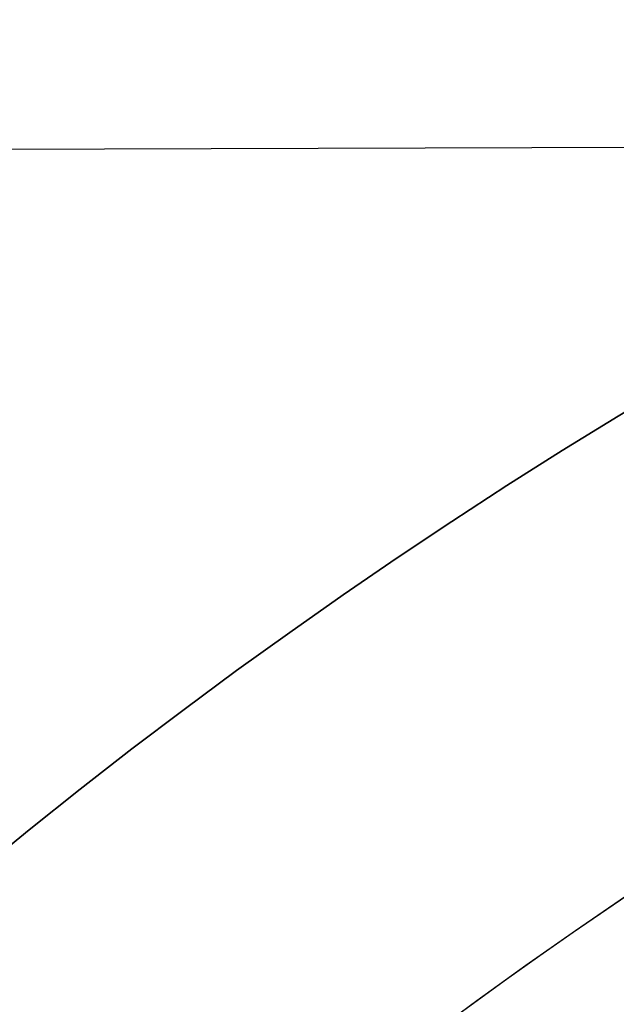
# Model space of a CAD drawing. Header units: millimetres. Extents: x -273 to 273, y -262 to 262.
# Tile 150 of 256: x -1.257 to -1.038, y 1.494 to 1.856. Entities that reach past the tile are written whole.
import ezdxf

# ---------------------------------------------------------------- set-up
doc = ezdxf.new("R2010")
doc.units = ezdxf.units.MM
doc.header["$MEASUREMENT"] = 0
doc.layers.add('Default', color=7, linetype='Continuous', true_color=0x000000)

msp = doc.modelspace()

# ---------------------------------------------------------------- linework, layer by layer
at = {"layer": 'Default', "color": 9, "true_color": 0xbfbfbf}
msp.add_line((2.988734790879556, 1.82139023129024, -67.96787610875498), (-2.999747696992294, 1.803195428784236, -67.96787610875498), dxfattribs=at)
for centre, radius in [((2.48689957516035e-13, 4.67546815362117e-14, -579.6680000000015), 16), ((1.76744971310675e-13, 1.17676755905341e-15, -67.067876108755), 3.5), ((1.502247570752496e-14, 1.572370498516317e-15, -65.41749310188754), 3.5), ((1.766383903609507e-13, 3.113232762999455e-15, -62.66787610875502), 3), ((1.76717114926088e-13, 1.682889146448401e-15, -65.91787610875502), 2.625), ((2.48689957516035e-13, 4.217312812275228e-14, -582.5224783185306), 2.552031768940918), ((2.581645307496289e-14, 3.38909400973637e-15, -61.26787610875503), 2.4585), ((2.486899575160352e-13, 4.553261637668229e-14, -580.4293920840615), 2), ((2.77542757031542e-13, 3.047517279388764e-14, -558.4680000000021), 1.85)]:
    msp.add_circle(centre, radius, dxfattribs=at)
for centre, radius, start, end in [((-1.395194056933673e-13, 8.22590239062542e-15), 100.8499999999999, 0.002522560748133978, 180), ((-1.324139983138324e-13, 1.730501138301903e-14, -43.99999999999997), 100.8499999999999, 0.002522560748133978, 180), ((-3.8628076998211e-14, 1.277357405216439e-14, -22), 100.85, 0.002522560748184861, 270), ((3.505158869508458e-14, 1.727075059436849e-14, -44), 100.0500000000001, 0.002522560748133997, 180.0000000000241), ((3.320097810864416e-14, 8.206820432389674e-15), 100.0500000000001, 0.002522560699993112, 180), ((-3.8628076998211e-14, 1.277357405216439e-14, -22), 100.05, 0.00252256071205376, 270), ((2.486899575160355e-13, 4.64253806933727e-14, -579.1680000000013), 15.99999999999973, 89.99999999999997, 269.9999999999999), ((2.486899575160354e-13, 4.376084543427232e-14, -580.1680000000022), 16, 89.99999999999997, 269.9999999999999), ((2.486899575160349e-13, 7.307073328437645e-14, -578.6680000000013), 15.49999999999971, 89.99999999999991, 269.9999999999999), ((2.486899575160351e-13, 9.12188706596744e-15, -603.1680000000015), 7.499999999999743, 89.99999999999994, 269.9999999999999), ((2.486899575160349e-13, 4.598129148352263e-14, -580.1680000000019), 7.500000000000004, 89.99999999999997, 269.9999999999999), ((2.48689957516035e-13, 7.789619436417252e-15, -603.668000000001), 6.999999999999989, 89.9999999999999, 269.9999999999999), ((2.486899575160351e-13, 7.789619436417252e-15, -603.6680000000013), 4.458500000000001, 89.99999999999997, 269.9999999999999), ((2.488564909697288e-13, 1.265031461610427e-14, -583.6680000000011), 4.45849999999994, 89.9999999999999, 262.0775736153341), ((2.486899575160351e-13, 2.428411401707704e-14, -593.6680000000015), 4.4585, 17.25956172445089, 162.7404382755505), ((2.448644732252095e-14, 7.79312288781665e-15, -62.8678761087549), 4.449999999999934, 59.47667614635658, 239.4766761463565), ((2.185933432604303e-14, -9.758911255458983e-15, -59.66787610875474), 4.450000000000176, 59.47667614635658, 239.4766761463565), ((2.410389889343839e-14, 7.796626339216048e-15, -62.8678761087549), 4.449999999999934, 239.4766761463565, 59.47667614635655), ((2.080400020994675e-14, -9.18803421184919e-15, -59.66787610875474), 4.450000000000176, 239.4766761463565, 59.47667614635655), ((1.76525766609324e-13, 1.571503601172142e-15, -66.16787610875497), 3.5, 0.1740811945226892, 180.1740811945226), ((2.797762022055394e-14, 5.230956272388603e-14, -66.16787610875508), 3.499999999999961, 90.0000000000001, 180.0000000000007), ((1.69864122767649e-14, 5.064422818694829e-14, -64.66711009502), 3.499999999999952, 89.99999999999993, 180.0000000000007), ((1.753766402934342e-13, 8.090921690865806e-16, -67.96787610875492), 3.499999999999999, 2.220794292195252, 178.1273680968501), ((1.789678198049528e-13, 4.439868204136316e-15, -59.66787610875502), 3.000000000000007, 0.1740811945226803, 180.1740811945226), ((1.765272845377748e-13, 1.573240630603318e-15, -65.66787610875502), 3, 0.1740811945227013, 180.1740811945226), ((2.142905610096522e-14, 2.873867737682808e-15, -62.86787610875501), 2.999765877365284, 329.4766761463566, 149.4766761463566), ((2.997251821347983e-14, 4.076401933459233e-15, -59.66787610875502), 2.999765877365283, 329.4766761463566, 149.4766761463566), ((1.765241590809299e-13, 2.016457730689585e-15, -65.66787610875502), 2.625, 0.1740811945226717, 180.1740811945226), ((1.765255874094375e-13, 2.015592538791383e-15, -66.16787610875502), 2.625, 0.1740811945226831, 180.1740811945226), ((1.771915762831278e-13, 4.656708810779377e-15, -59.16787610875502), 2.500000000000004, 0.1740811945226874, 180.1740811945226), ((2.197891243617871e-14, 2.744134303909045e-15, -62.55537610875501), 2.458500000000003, 329.4766761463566, 149.4766761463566), ((2.974346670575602e-14, 3.422327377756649e-15, -59.98037610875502), 2.458500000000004, 329.4766761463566, 149.4766761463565), ((2.752912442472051e-13, 3.676644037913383e-14, -555.168000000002), 2.299999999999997, 40.70570683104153, 139.2942931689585), ((2.747361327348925e-13, 3.898688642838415e-14, -556.1680000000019), 2.299999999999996, 40.7057068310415, 139.2942931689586), ((2.761981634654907e-13, 3.547390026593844e-14, -555.668000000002), 2.3, 40.70570683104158, 139.2942931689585), ((2.48689957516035e-13, 4.298368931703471e-14, -582.190784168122), 2.000000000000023, 89.99999999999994, 269.9999999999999), ((2.486899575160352e-13, 4.764662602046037e-14, -578.668000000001), 2, 89.99999999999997, 269.9999999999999), ((2.781716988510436e-13, 2.665430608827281e-14, -560.768000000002), 1.850000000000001, 100.2817592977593, 280.2817592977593), ((2.762601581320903e-13, 3.311464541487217e-14, -556.168000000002), 1.850000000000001, 100.2817592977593, 280.2817592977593), ((2.097795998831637e-14, 2.441837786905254e-15, -62.86787610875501), 2.999765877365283, 149.4766761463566, 329.4766761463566), ((2.978805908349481e-14, 4.140150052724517e-15, -59.66787610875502), 2.999765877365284, 149.4766761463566, 329.4766761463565)]:
    msp.add_arc(centre, radius, start, end, dxfattribs=at)
for points, weights, knots in [([(-112.052876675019, 3.686125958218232e-13, -41.67126407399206), (-112.052876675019, -112.052876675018, -41.67126407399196), (-3.551012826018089e-13, -112.052876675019, -41.67126407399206), (112.052876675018, -112.052876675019, -41.67126407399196), (112.052876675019, -3.848246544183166e-13, -41.67126407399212), (112.052876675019, 112.0528766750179, -41.671264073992), (3.859245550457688e-13, 112.052876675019, -41.67126407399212)], [1, 0.7071067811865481, 1, 0.7071067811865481, 1, 0.7071067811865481, 1], [-528.0367412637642, -528.0367412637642, -528.0367412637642, -352.0244941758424, -352.0244941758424, -176.0122470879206, -176.0122470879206, 0, 0, 0]), ([(3.733584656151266e-13, 108.255644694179, -41.67126407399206), (108.255644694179, 108.255644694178, -41.67126407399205), (108.255644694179, -3.295794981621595e-13, -41.67126407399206), (108.255644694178, -108.255644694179, -41.67126407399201), (-3.424886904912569e-13, -108.255644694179, -41.67126407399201), (-108.255644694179, -108.255644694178, -41.67126407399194), (-108.255644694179, 3.561743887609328e-13, -41.67126407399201)], [1, 0.7071067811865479, 1, 0.7071067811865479, 1, 0.7071067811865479, 1], [0, 0, 0, 170.0475690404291, 170.0475690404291, 340.0951380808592, 340.0951380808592, 510.1427071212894, 510.1427071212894, 510.1427071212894]), ([(2.109977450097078e-13, 58.94401797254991, -59.09351528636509), (58.94401797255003, 58.94401797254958, -59.09351528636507), (58.94401797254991, -1.942115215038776e-13, -59.09351528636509), (58.94401797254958, -58.94401797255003, -59.09351528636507), (-1.805700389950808e-13, -58.94401797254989, -59.09351528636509), (-58.94401797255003, -58.94401797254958, -59.09351528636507), (-58.9440179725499, 1.973562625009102e-13, -59.09351528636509), (-58.94401797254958, 58.94401797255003, -59.09351528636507), (2.109977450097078e-13, 58.94401797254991, -59.09351528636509)], [0.9909948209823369, 0.7007391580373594, 0.9909948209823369, 0.7007391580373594, 0.9909948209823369, 0.7007391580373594, 0.9909948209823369, 0.7007391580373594, 0.9909948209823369], [0, 0, 0, 224.1057533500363, 224.1057533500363, 448.211506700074, 448.211506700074, 672.3172600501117, 672.3172600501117, 896.423013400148, 896.423013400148, 896.423013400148]), ([(2.044550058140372e-13, 56.93896143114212, -58.00311703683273), (56.93896143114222, 56.93896143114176, -58.00311703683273), (56.93896143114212, -1.875516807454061e-13, -58.00311703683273), (56.93896143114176, -56.9389614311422, -58.00311703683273), (-1.737930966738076e-13, -56.9389614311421, -58.00311703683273), (-56.93896143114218, -56.93896143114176, -58.00311703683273), (-56.93896143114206, 1.906964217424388e-13, -58.00311703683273), (-56.93896143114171, 56.93896143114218, -58.00311703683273), (2.044550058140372e-13, 56.93896143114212, -58.00311703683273)], [0.9915545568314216, 0.70113495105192, 0.9915545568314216, 0.70113495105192, 0.9915545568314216, 0.70113495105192, 0.9915545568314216, 0.70113495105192, 0.9915545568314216], [0, 0, 0, 216.5112893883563, 216.5112893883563, 433.0225787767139, 433.0225787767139, 649.5338681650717, 649.5338681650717, 866.045157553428, 866.045157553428, 866.045157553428])]:
    msp.add_rational_spline(points, weights, degree=2, knots=knots, dxfattribs=at)
for points, weights in [([(3.859245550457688e-13, 112.052876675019, -41.67126407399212), (-112.052876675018, 112.0528766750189, -41.671264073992), (-112.052876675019, 3.686125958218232e-13, -41.67126407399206)], [1, 0.7071067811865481, 1]), ([(-108.255644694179, 3.561743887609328e-13, -41.67126407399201), (-108.255644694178, 108.255644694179, -41.67126407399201), (3.733584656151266e-13, 108.255644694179, -41.67126407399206)], [1, 0.7071067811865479, 1])]:
    msp.add_rational_spline(points, weights, degree=2, dxfattribs=at)
msp.add_open_spline([(-86.75499999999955, 50.08802260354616, -756.8932544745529), (-43.37749999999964, 25.04401130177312, -775.8033956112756), (2.700062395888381e-13, 7.615262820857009e-14, -794.7135367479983)], degree=2, dxfattribs=at)

doc.saveas('drawing.dxf')
